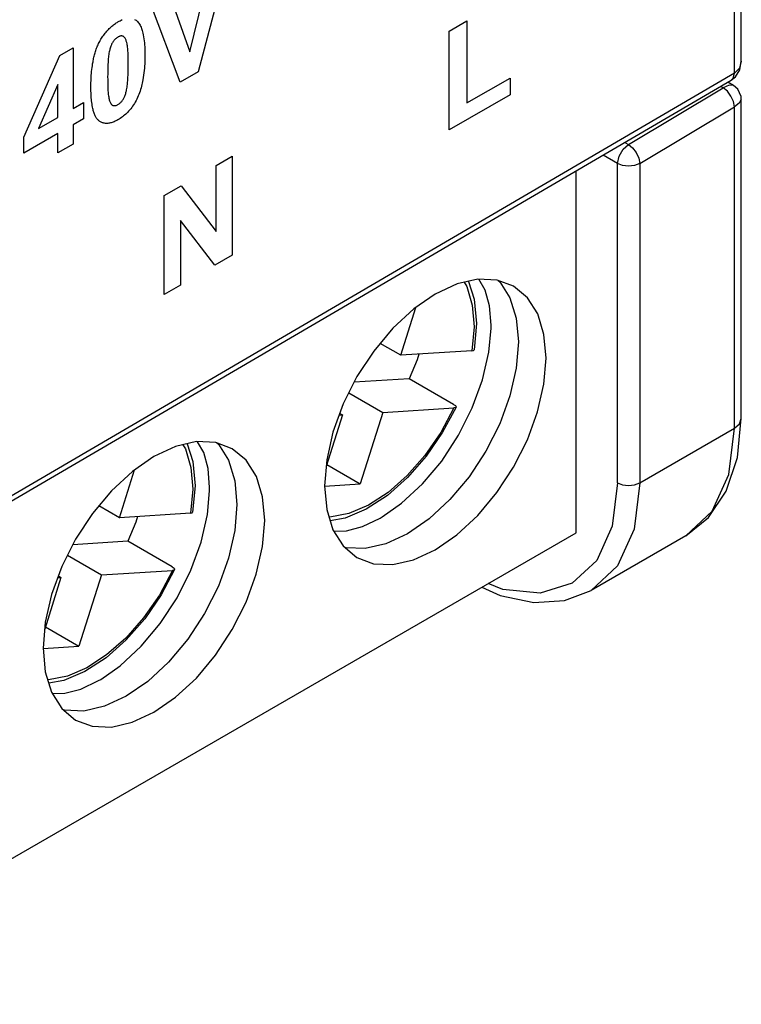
# Model space of a CAD drawing. Extents: x 953 to 1256, y 168 to 424.
# Tile 16 of 25: x 1247 to 1256, y 300 to 313. Entities that reach past the tile are written whole.
import ezdxf

# ---------------------------------------------------------------- set-up
doc = ezdxf.new("R2010")
doc.units = 0
doc.header["$LTSCALE"] = 0.5
doc.layers.get('0').update_dxf_attribs({"linetype": 'CONTINUOUS'})

msp = doc.modelspace()

# ---------------------------------------------------------------- linework, layer by layer
at = {"color": 7, "linetype": 'Continuous'}
for p, q in [((1256.101, 312.332), (1256.101, 359.466)), ((1256.013, 312.178), (1256.013, 359.344)), ((1256.082, 312.219), (1256.101, 312.332)), ((1256.013, 312.178), (1243.533, 304.882)), ((1243.591, 304.849), (1255.973, 312.087)), ((1255.945, 312.023), (1255.868, 311.99)), ((1256.001, 312.019), (1255.928, 312.061)), ((1256.001, 312.019), (1255.945, 312.023)), ((1256.057, 311.972), (1256.001, 312.019)), ((1254.66, 311.269), (1255.868, 311.99)), ((1255.868, 311.99), (1255.837, 312.008)), ((1255.923, 311.947), (1255.868, 311.99)), ((1256.013, 311.748), (1256.001, 311.816)), ((1256.101, 307.767), (1256.101, 311.846)), ((1254.804, 311.025), (1256.013, 311.748)), ((1256.013, 307.645), (1256.013, 311.748)), ((1254.616, 311.294), (1254.66, 311.269)), ((1254.521, 311.025), (1254.337, 311.131)), ((1254.521, 306.947), (1254.521, 311.025)), ((1254.804, 311.025), (1254.804, 306.947)), ((1253.991, 306.311), (1253.991, 310.929)), ((1251.755, 308.576), (1251.948, 309.188)), ((1252.69, 308.939), (1252.663, 308.633)), ((1251.755, 308.576), (1251.492, 308.728)), ((1252.663, 308.633), (1251.755, 308.576)), ((1251.863, 308.275), (1251.159, 308.231)), ((1252.429, 307.949), (1251.863, 308.275)), ((1251.091, 308.097), (1251.525, 307.846)), ((1251.525, 307.846), (1252.433, 307.904)), ((1251.008, 307.814), (1250.801, 307.155)), ((1250.967, 307.811), (1251.008, 307.814)), ((1250.975, 307.833), (1251.008, 307.814)), ((1251.525, 307.846), (1251.237, 306.934)), ((1256.052, 307.269), (1256.101, 307.767)), ((1254.804, 306.947), (1256.013, 307.645)), ((1248.163, 306.502), (1248.356, 307.114)), ((1250.809, 307.182), (1251.237, 306.934)), ((1249.098, 306.866), (1249.071, 306.559)), ((1250.781, 306.905), (1251.237, 306.934)), ((1248.163, 306.502), (1247.9, 306.654)), ((1249.071, 306.559), (1248.163, 306.502)), ((1250.85, 306.508), (1250.838, 306.508)), ((1251.043, 306.497), (1250.852, 306.462)), ((1251.489, 306.496), (1251.516, 306.512)), ((1243.562, 300.29), (1253.991, 306.311)), ((1255.392, 306.272), (1254.183, 305.573)), ((1248.271, 306.201), (1247.567, 306.157)), ((1248.837, 305.875), (1248.271, 306.201)), ((1247.499, 306.023), (1247.933, 305.772)), ((1254.255, 305.956), (1253.941, 305.665)), ((1247.416, 305.74), (1247.209, 305.081)), ((1247.375, 305.737), (1247.416, 305.74)), ((1247.383, 305.759), (1247.416, 305.74)), ((1247.933, 305.772), (1247.645, 304.86)), ((1247.933, 305.772), (1248.841, 305.83)), ((1247.217, 305.108), (1247.645, 304.86)), ((1247.189, 304.832), (1247.645, 304.86)), ((1247.257, 304.434), (1247.246, 304.435)), ((1247.451, 304.424), (1247.26, 304.388)), ((1247.897, 304.422), (1247.924, 304.438))]:
    msp.add_line(p, q, dxfattribs=at)
at = {"color": 1, "linetype": 'Continuous'}
for p, q in [((1249.547, 313.639), (1249.168, 312.195)), ((1249.06, 312.451), (1249.32, 313.507)), ((1248.792, 313.203), (1249.06, 312.451)), ((1248.939, 312.063), (1248.56, 313.068)), ((1252.373, 312.716), (1252.596, 312.844)), ((1252.596, 312.844), (1252.596, 311.797)), ((1252.373, 311.454), (1252.373, 312.716)), ((1246.94, 311.361), (1247.4, 312.404)), ((1247.4, 312.404), (1247.571, 312.503)), ((1247.571, 312.503), (1247.571, 311.726)), ((1249.168, 312.195), (1248.939, 312.063)), ((1247.374, 312.031), (1247.13, 311.471)), ((1247.374, 311.612), (1247.374, 312.031)), ((1252.596, 311.797), (1253.149, 312.116)), ((1253.149, 312.116), (1253.149, 311.902)), ((1253.149, 311.902), (1252.373, 311.454)), ((1247.571, 311.726), (1247.703, 311.802)), ((1247.703, 311.802), (1247.703, 311.595)), ((1247.13, 311.471), (1247.374, 311.612)), ((1247.703, 311.595), (1247.571, 311.519)), ((1247.571, 311.519), (1247.571, 311.273)), ((1247.374, 311.406), (1246.94, 311.155)), ((1247.374, 311.159), (1247.374, 311.406)), ((1246.94, 311.155), (1246.94, 311.361)), ((1247.571, 311.273), (1247.374, 311.159)), ((1249.397, 310.998), (1249.602, 311.116)), ((1249.602, 311.116), (1249.602, 309.854)), ((1249.397, 310.155), (1249.397, 310.998)), ((1248.735, 310.616), (1248.95, 310.739)), ((1248.95, 310.739), (1249.397, 310.155)), ((1248.735, 309.354), (1248.735, 310.616)), ((1249.381, 309.726), (1248.94, 310.295)), ((1248.94, 310.295), (1248.94, 309.472)), ((1249.602, 309.854), (1249.381, 309.726)), ((1248.94, 309.472), (1248.735, 309.354))]:
    msp.add_line(p, q, dxfattribs=at)
for points in [[(1247.799, 312.011), (1247.799, 312.034), (1247.799, 312.057), (1247.8, 312.08), (1247.801, 312.104), (1247.802, 312.127), (1247.803, 312.151), (1247.805, 312.175), (1247.807, 312.199), (1247.81, 312.224), (1247.813, 312.248), (1247.817, 312.273), (1247.82, 312.298), (1247.825, 312.323), (1247.827, 312.337), (1247.83, 312.352), (1247.833, 312.366), (1247.837, 312.381), (1247.84, 312.395), (1247.844, 312.41), (1247.847, 312.424), (1247.852, 312.439), (1247.856, 312.453), (1247.861, 312.468), (1247.866, 312.483), (1247.871, 312.497), (1247.877, 312.512), (1247.883, 312.526), (1247.889, 312.54), (1247.896, 312.555), (1247.903, 312.569), (1247.91, 312.583), (1247.918, 312.596), (1247.926, 312.61), (1247.934, 312.623), (1247.943, 312.637), (1247.952, 312.65), (1247.962, 312.663), (1247.971, 312.675), (1247.981, 312.688), (1247.991, 312.7), (1248.001, 312.712), (1248.011, 312.723), (1248.022, 312.735), (1248.033, 312.746), (1248.044, 312.756), (1248.054, 312.767), (1248.065, 312.776), (1248.076, 312.786), (1248.088, 312.795), (1248.099, 312.803), (1248.11, 312.812), (1248.121, 312.819), (1248.132, 312.826), (1248.143, 312.833)], [(1248.354, 312.865), (1248.365, 312.859), (1248.375, 312.853), (1248.384, 312.845), (1248.394, 312.836), (1248.403, 312.826), (1248.411, 312.815), (1248.419, 312.803), (1248.426, 312.791), (1248.432, 312.778), (1248.438, 312.764), (1248.444, 312.75), (1248.449, 312.736), (1248.453, 312.721), (1248.458, 312.706), (1248.462, 312.69), (1248.467, 312.666), (1248.471, 312.641), (1248.475, 312.616), (1248.478, 312.59), (1248.481, 312.564), (1248.483, 312.539), (1248.485, 312.514), (1248.486, 312.489), (1248.487, 312.462), (1248.487, 312.434), (1248.487, 312.406), (1248.487, 312.378), (1248.487, 312.35), (1248.486, 312.321), (1248.485, 312.295), (1248.483, 312.268), (1248.481, 312.241), (1248.478, 312.212), (1248.475, 312.182), (1248.471, 312.153), (1248.467, 312.123), (1248.461, 312.092), (1248.458, 312.072), (1248.453, 312.052), (1248.449, 312.031), (1248.443, 312.011), (1248.438, 311.99), (1248.432, 311.969), (1248.425, 311.949), (1248.418, 311.928), (1248.41, 311.907), (1248.402, 311.887), (1248.393, 311.866), (1248.383, 311.846), (1248.374, 311.828), (1248.364, 311.809), (1248.353, 311.791), (1248.342, 311.774), (1248.331, 311.757), (1248.319, 311.74), (1248.306, 311.724), (1248.293, 311.708), (1248.28, 311.693), (1248.268, 311.679), (1248.255, 311.667), (1248.242, 311.655), (1248.229, 311.643), (1248.216, 311.632), (1248.201, 311.621), (1248.187, 311.61), (1248.172, 311.6), (1248.158, 311.591), (1248.143, 311.582)], [(1248.143, 312.833), (1248.157, 312.841), (1248.171, 312.848), (1248.185, 312.855), (1248.199, 312.861)], [(1248.143, 311.777), (1248.15, 311.781), (1248.157, 311.786), (1248.164, 311.792), (1248.171, 311.798), (1248.178, 311.804), (1248.185, 311.811), (1248.191, 311.818), (1248.197, 311.826), (1248.203, 311.834), (1248.209, 311.842), (1248.214, 311.85), (1248.219, 311.859), (1248.223, 311.868), (1248.227, 311.877), (1248.231, 311.886), (1248.235, 311.895), (1248.239, 311.907), (1248.243, 311.919), (1248.246, 311.93), (1248.249, 311.942), (1248.252, 311.954), (1248.254, 311.965), (1248.257, 311.982), (1248.26, 311.999), (1248.262, 312.015), (1248.264, 312.032), (1248.266, 312.048), (1248.267, 312.064), (1248.269, 312.08), (1248.27, 312.096), (1248.271, 312.125), (1248.273, 312.154), (1248.274, 312.183), (1248.274, 312.216), (1248.275, 312.25), (1248.275, 312.284), (1248.275, 312.317), (1248.275, 312.349), (1248.274, 312.382), (1248.273, 312.409), (1248.272, 312.436), (1248.27, 312.462), (1248.269, 312.478), (1248.268, 312.494), (1248.266, 312.509), (1248.264, 312.525), (1248.262, 312.54), (1248.259, 312.554), (1248.256, 312.568), (1248.253, 312.579), (1248.25, 312.588), (1248.247, 312.598), (1248.243, 312.607), (1248.239, 312.615), (1248.235, 312.624), (1248.231, 312.629), (1248.227, 312.634), (1248.223, 312.639), (1248.219, 312.643), (1248.214, 312.646), (1248.209, 312.649), (1248.204, 312.651), (1248.199, 312.652), (1248.194, 312.653), (1248.189, 312.654), (1248.184, 312.653), (1248.178, 312.653), (1248.173, 312.651), (1248.167, 312.649), (1248.161, 312.647), (1248.157, 312.645), (1248.152, 312.643), (1248.148, 312.641), (1248.143, 312.638)], [(1248.143, 312.638), (1248.137, 312.635), (1248.131, 312.631), (1248.125, 312.626), (1248.119, 312.622), (1248.114, 312.617), (1248.108, 312.612), (1248.101, 312.605), (1248.095, 312.598), (1248.089, 312.59), (1248.083, 312.582), (1248.077, 312.573), (1248.072, 312.565), (1248.067, 312.556), (1248.063, 312.547), (1248.059, 312.538), (1248.055, 312.53), (1248.052, 312.521), (1248.048, 312.509), (1248.044, 312.497), (1248.04, 312.485), (1248.038, 312.473), (1248.035, 312.462), (1248.032, 312.45), (1248.029, 312.433), (1248.027, 312.416), (1248.024, 312.4), (1248.022, 312.383), (1248.02, 312.367), (1248.019, 312.351), (1248.018, 312.335), (1248.017, 312.319), (1248.015, 312.29), (1248.014, 312.261), (1248.013, 312.232), (1248.012, 312.198), (1248.012, 312.165), (1248.011, 312.131), (1248.012, 312.098), (1248.012, 312.065), (1248.013, 312.033), (1248.013, 312.006), (1248.015, 311.979), (1248.016, 311.952), (1248.017, 311.936), (1248.019, 311.921), (1248.02, 311.905), (1248.022, 311.89), (1248.025, 311.875), (1248.027, 311.86), (1248.03, 311.846), (1248.033, 311.836), (1248.036, 311.826), (1248.039, 311.817), (1248.043, 311.808), (1248.047, 311.799), (1248.052, 311.791), (1248.055, 311.786), (1248.058, 311.782), (1248.061, 311.778), (1248.065, 311.774), (1248.069, 311.771), (1248.073, 311.768), (1248.078, 311.766), (1248.082, 311.764), (1248.087, 311.763), (1248.092, 311.763), (1248.097, 311.763), (1248.103, 311.763), (1248.108, 311.764), (1248.115, 311.765), (1248.122, 311.767), (1248.129, 311.77), (1248.136, 311.773), (1248.143, 311.777)], [(1248.143, 311.582), (1248.131, 311.575), (1248.118, 311.569), (1248.106, 311.563), (1248.094, 311.558), (1248.081, 311.553), (1248.069, 311.548), (1248.058, 311.545), (1248.047, 311.542), (1248.036, 311.539), (1248.025, 311.538), (1248.014, 311.536), (1248.003, 311.536), (1247.993, 311.536), (1247.983, 311.537), (1247.973, 311.538), (1247.963, 311.54), (1247.954, 311.542), (1247.945, 311.545), (1247.937, 311.548), (1247.929, 311.552), (1247.921, 311.555), (1247.914, 311.56), (1247.907, 311.565), (1247.9, 311.57), (1247.894, 311.576), (1247.886, 311.583), (1247.88, 311.59), (1247.873, 311.598), (1247.867, 311.607), (1247.862, 311.616), (1247.857, 311.626), (1247.852, 311.635), (1247.847, 311.646), (1247.843, 311.656), (1247.839, 311.667), (1247.835, 311.679), (1247.831, 311.69), (1247.828, 311.702), (1247.825, 311.714), (1247.822, 311.726), (1247.818, 311.744), (1247.815, 311.764), (1247.812, 311.783), (1247.809, 311.803), (1247.807, 311.823), (1247.805, 311.843), (1247.803, 311.863), (1247.802, 311.884), (1247.801, 311.905), (1247.8, 311.926), (1247.799, 311.947), (1247.799, 311.968), (1247.799, 311.989), (1247.799, 312.011)]]:
    msp.add_lwpolyline(points, dxfattribs=at)
at = {"color": 7, "linetype": 'Continuous'}
for points in [[(1256.101, 312.332), (1256.077, 312.24), (1256.013, 312.178)], [(1255.973, 312.088), (1256.028, 312.131), (1256.082, 312.219)], [(1255.973, 312.088), (1255.999, 312.115), (1256.013, 312.178)], [(1256.001, 311.816), (1255.969, 311.886), (1255.923, 311.947)], [(1256.101, 311.846), (1256.098, 311.879), (1256.057, 311.972)], [(1256.101, 311.846), (1256.075, 311.794), (1256.013, 311.748)], [(1254.521, 311.025), (1254.54, 311.117), (1254.591, 311.206), (1254.66, 311.269)], [(1254.66, 311.269), (1254.714, 311.225), (1254.761, 311.163), (1254.792, 311.093), (1254.804, 311.025)], [(1254.804, 311.025), (1254.739, 311), (1254.663, 310.991), (1254.586, 311), (1254.521, 311.025)], [(1252.999, 309.53), (1253.017, 309.515), (1253.148, 309.309), (1253.228, 309.049), (1253.255, 308.746), (1253.228, 308.412), (1253.148, 308.059), (1253.017, 307.701), (1252.841, 307.352), (1252.627, 307.025), (1252.382, 306.733), (1252.117, 306.487), (1251.841, 306.296)], [(1253.195, 309.457), (1252.984, 309.536), (1252.739, 309.547), (1252.472, 309.487), (1252.195, 309.358)], [(1252.565, 309.508), (1252.597, 309.455), (1252.667, 309.217), (1252.69, 308.939)], [(1252.619, 309.52), (1252.691, 309.294), (1252.719, 308.981), (1252.689, 308.646)], [(1252.906, 308.921), (1252.906, 308.961), (1252.886, 309.206), (1252.83, 309.408), (1252.752, 309.546)], [(1253.37, 307.496), (1253.501, 307.855), (1253.582, 308.208), (1253.609, 308.541), (1253.582, 308.843), (1253.502, 309.103), (1253.372, 309.31), (1253.195, 309.457)], [(1252.195, 309.358), (1251.919, 309.168), (1251.653, 308.921), (1251.409, 308.629), (1251.195, 308.304), (1251.019, 307.954)], [(1251.516, 306.512), (1251.764, 306.687), (1252.031, 306.933), (1252.276, 307.226), (1252.491, 307.554), (1252.667, 307.904), (1252.798, 308.263), (1252.879, 308.617), (1252.906, 308.921)], [(1252.663, 308.633), (1252.684, 308.638), (1252.689, 308.646)], [(1251.986, 308.59), (1251.963, 308.519), (1251.863, 308.275)], [(1251.019, 307.954), (1250.888, 307.595), (1250.808, 307.242), (1250.781, 306.909), (1250.808, 306.607)], [(1252.433, 307.904), (1252.264, 307.589), (1252.062, 307.297), (1251.835, 307.04), (1251.592, 306.825), (1251.34, 306.661), (1251.09, 306.554), (1250.85, 306.508)], [(1252.459, 307.914), (1252.288, 307.593), (1252.078, 307.287), (1251.84, 307.015), (1251.583, 306.787), (1251.314, 306.612), (1251.043, 306.497)], [(1252.429, 307.949), (1252.451, 307.933), (1252.459, 307.919), (1252.459, 307.914)], [(1252.459, 307.914), (1252.453, 307.908), (1252.433, 307.904)], [(1256.013, 307.645), (1256.078, 307.701), (1256.101, 307.767)], [(1255.392, 306.272), (1255.729, 306.584), (1255.941, 307.053), (1256.013, 307.645)], [(1252.195, 306.092), (1252.471, 306.283), (1252.736, 306.529), (1252.981, 306.822), (1253.194, 307.147), (1253.37, 307.496)], [(1249.407, 307.456), (1249.425, 307.442), (1249.556, 307.235), (1249.636, 306.975), (1249.663, 306.672), (1249.636, 306.338), (1249.556, 305.985), (1249.425, 305.627), (1249.249, 305.278), (1249.035, 304.951), (1248.79, 304.659), (1248.525, 304.413), (1248.249, 304.222)], [(1249.603, 307.383), (1249.392, 307.462), (1249.147, 307.473), (1248.88, 307.413), (1248.603, 307.284)], [(1248.603, 304.018), (1248.879, 304.209), (1249.144, 304.455), (1249.389, 304.748), (1249.602, 305.073), (1249.778, 305.423), (1249.909, 305.781), (1249.99, 306.134), (1250.017, 306.468), (1249.99, 306.77), (1249.91, 307.029), (1249.78, 307.236), (1249.603, 307.383)], [(1248.973, 307.434), (1249.005, 307.382), (1249.075, 307.143), (1249.098, 306.866)], [(1249.027, 307.446), (1249.099, 307.22), (1249.127, 306.907), (1249.097, 306.572)], [(1249.314, 306.847), (1249.314, 306.887), (1249.293, 307.132), (1249.238, 307.334), (1249.16, 307.472)], [(1248.603, 307.284), (1248.327, 307.094), (1248.061, 306.847), (1247.817, 306.555), (1247.603, 306.23), (1247.427, 305.88)], [(1255.392, 306.272), (1255.683, 306.506), (1255.909, 306.841), (1256.052, 307.269)], [(1254.804, 306.947), (1254.732, 306.355), (1254.52, 305.886), (1254.183, 305.573)], [(1254.521, 306.947), (1254.453, 306.393), (1254.255, 305.956)], [(1254.521, 306.947), (1254.586, 306.922), (1254.663, 306.913), (1254.739, 306.922), (1254.804, 306.947)], [(1247.924, 304.438), (1248.172, 304.613), (1248.438, 304.86), (1248.684, 305.153), (1248.899, 305.48), (1249.075, 305.831), (1249.206, 306.189), (1249.287, 306.543), (1249.314, 306.847)], [(1250.808, 306.607), (1250.887, 306.348), (1251.017, 306.141), (1251.195, 305.993)], [(1248.394, 306.517), (1248.371, 306.445), (1248.271, 306.201)], [(1249.071, 306.559), (1249.092, 306.564), (1249.097, 306.572)], [(1250.897, 306.332), (1251.059, 306.335), (1251.264, 306.389), (1251.489, 306.496)], [(1251.841, 306.296), (1251.565, 306.168), (1251.3, 306.108), (1251.056, 306.118), (1251.036, 306.125)], [(1251.195, 305.993), (1251.406, 305.914), (1251.651, 305.904), (1251.918, 305.964), (1252.195, 306.092)], [(1247.427, 305.88), (1247.296, 305.522), (1247.216, 305.169), (1247.189, 304.835), (1247.215, 304.533)], [(1248.837, 305.875), (1248.859, 305.859), (1248.867, 305.845), (1248.866, 305.84)], [(1248.841, 305.83), (1248.672, 305.515), (1248.47, 305.223), (1248.243, 304.966), (1247.999, 304.751), (1247.748, 304.587), (1247.498, 304.48), (1247.257, 304.434)], [(1248.867, 305.84), (1248.696, 305.519), (1248.486, 305.213), (1248.248, 304.941), (1247.991, 304.713), (1247.722, 304.538), (1247.451, 304.424)], [(1248.866, 305.84), (1248.861, 305.835), (1248.841, 305.83)], [(1252.79, 305.617), (1253.024, 305.51), (1253.452, 305.42), (1253.843, 305.444), (1254.183, 305.573)], [(1253.941, 305.665), (1253.532, 305.538), (1253.055, 305.585), (1252.87, 305.664)], [(1247.215, 304.533), (1247.295, 304.274), (1247.425, 304.067), (1247.603, 303.919)], [(1247.305, 304.258), (1247.467, 304.261), (1247.671, 304.315), (1247.897, 304.422)], [(1248.249, 304.222), (1247.973, 304.095), (1247.708, 304.034), (1247.463, 304.044), (1247.444, 304.051)], [(1247.603, 303.919), (1247.814, 303.841), (1248.059, 303.83), (1248.325, 303.89), (1248.603, 304.018)]]:
    msp.add_lwpolyline(points, dxfattribs=at)

doc.saveas('drawing.dxf')
